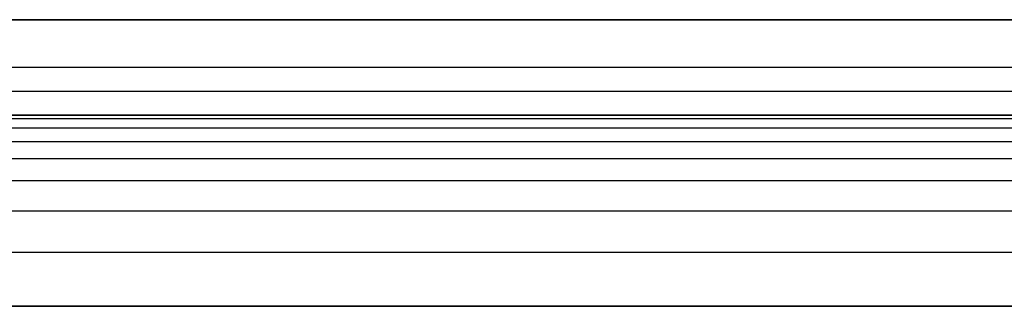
# Model space of a CAD drawing. Header units: millimetres. Extents: x -301 to 499, y -10 to 231.
# Tile 180 of 256: x 449.27 to 469.92, y 189.42 to 195.42. Entities that reach past the tile are written whole.
import ezdxf

# ---------------------------------------------------------------- set-up
doc = ezdxf.new("R2010")
doc.units = ezdxf.units.MM
doc.layers.add('Layer 01', color=18, linetype='Continuous', true_color=0x000000)

msp = doc.modelspace()

# ---------------------------------------------------------------- linework, layer by layer
at = {"layer": 'Layer 01'}
for p, q in [((99.275, 195.425, 5), (476.634, 195.425, 5)), ((498.275, 194.425), (99.275, 194.425)), ((99.275, 193.425, 5), (476.634, 193.425, 5))]:
    msp.add_line(p, q, dxfattribs=at)
for points, degree in [([(499.275, 195.425, 10), (299.275, 195.425, 10), (99.275, 195.425, 10)], 2), ([(99.275, 195.425), (298.775, 195.425), (498.275, 195.425)], 2), ([(499.275, 193.925, 14.5), (299.275, 193.925, 14.5), (99.275, 193.925, 14.5)], 2), ([(99.275, 193.425, 10), (232.608, 193.425, 10), (365.941, 193.425, 10), (499.275, 193.425, 10)], 3), ([(498.275, 193.425), (298.775, 193.425), (99.275, 193.425)], 2), ([(499.275, 193.351, 11.123), (299.275, 193.351, 11.123), (99.275, 193.351, 11.123)], 2), ([(499.275, 193.152, 11.993), (299.275, 193.152, 11.993), (99.275, 193.152, 11.993)], 2), ([(499.275, 192.866, 12.627), (299.275, 192.866, 12.627), (99.275, 192.866, 12.627)], 2), ([(499.275, 192.51, 13.086), (299.275, 192.51, 13.086), (99.275, 192.51, 13.086)], 2), ([(499.275, 192.052, 13.441), (299.275, 192.052, 13.441), (99.275, 192.052, 13.441)], 2), ([(499.275, 191.417, 13.728), (299.275, 191.417, 13.728), (99.275, 191.417, 13.728)], 2), ([(499.275, 190.548, 13.926), (299.275, 190.548, 13.926), (99.275, 190.548, 13.926)], 2), ([(499.275, 189.425, 16), (299.275, 189.425, 16), (99.275, 189.425, 16)], 2), ([(99.275, 189.425, 14), (232.608, 189.425, 14), (365.941, 189.425, 14), (499.275, 189.425, 14)], 3)]:
    msp.add_open_spline(points, degree=degree, dxfattribs=at)

doc.saveas('drawing.dxf')
